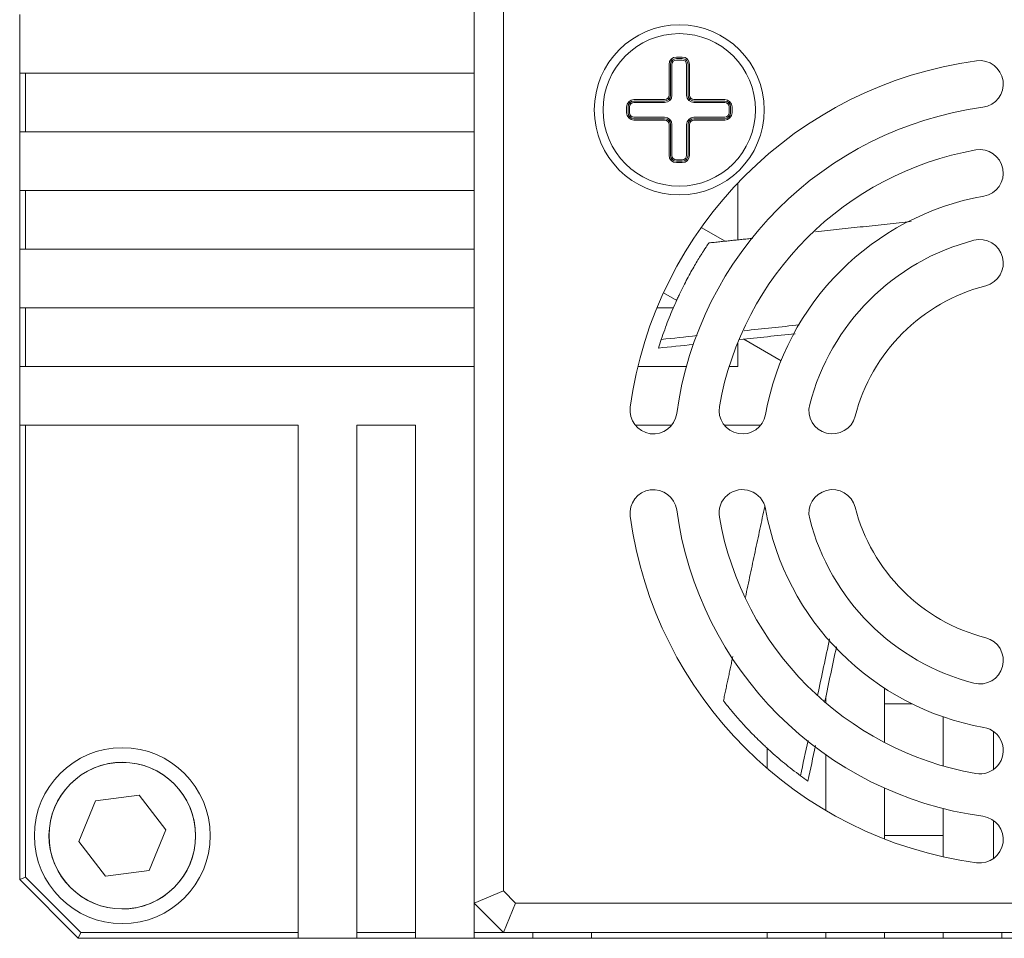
# Model space of a CAD drawing. Header units: millimetres. Extents: x 0 to 297, y 0 to 210.
# Tile 33 of 50: x 211 to 234, y 91 to 112. Entities that reach past the tile are written whole.
import ezdxf

# ---------------------------------------------------------------- set-up
doc = ezdxf.new("R2010")
doc.units = ezdxf.units.MM
doc.layers.add('1', color=7, linetype='Continuous', true_color=0xffffff)

msp = doc.modelspace()

# ---------------------------------------------------------------- linework, layer by layer
at = {"layer": '1', "color": 7, "linetype": 'Continuous', "lineweight": 13}
for p, q in [((221.7747, 91.6541), (221.7747, 117.5208)), ((222.4413, 117.2447), (222.4413, 91.9303)), ((211.4413, 111.8541), (211.4413, 110.5208)), ((226.2568, 110.8386), (226.2804, 110.8151)), ((226.3747, 110.8875), (226.508, 110.8875)), ((226.508, 110.8541), (226.3747, 110.8541)), ((226.6259, 110.8386), (226.6023, 110.8151)), ((226.208, 110.0208), (226.208, 110.7208)), ((226.2413, 110.7208), (226.2413, 110.0208)), ((226.2747, 110.7208), (226.2747, 110.0208)), ((226.304, 110.7915), (226.2804, 110.8151)), ((226.508, 110.8208), (226.3747, 110.8208)), ((226.6023, 110.8151), (226.5787, 110.7915)), ((226.608, 110.0208), (226.608, 110.7208)), ((226.6413, 110.0208), (226.6413, 110.7208)), ((226.6747, 110.7208), (226.6747, 110.0208)), ((211.4413, 110.5208), (211.5747, 110.5208)), ((211.4413, 109.1875), (211.4413, 110.5208)), ((211.5747, 110.5208), (221.7745, 110.5208)), ((211.5747, 110.5208), (211.5747, 109.1875)), ((226.2023, 109.9265), (226.1787, 109.9501)), ((226.6804, 109.9265), (226.704, 109.9501)), ((225.2413, 109.6208), (225.2413, 109.7541)), ((225.2747, 109.7541), (225.2747, 109.6208)), ((225.2902, 109.872), (225.3137, 109.8484)), ((225.308, 109.7541), (225.308, 109.6208)), ((225.3137, 109.8484), (225.3373, 109.8248)), ((225.408, 109.9208), (226.108, 109.9208)), ((226.108, 109.8875), (225.408, 109.8875)), ((226.108, 109.8541), (225.408, 109.8541)), ((226.2023, 109.9265), (226.2259, 109.9029)), ((226.6804, 109.9265), (226.6568, 109.9029)), ((226.7747, 109.9208), (227.4747, 109.9208)), ((227.4747, 109.8875), (226.7747, 109.8875)), ((227.4747, 109.8541), (226.7747, 109.8541)), ((227.569, 109.8484), (227.5454, 109.8248)), ((227.569, 109.8484), (227.5925, 109.872)), ((227.5747, 109.6208), (227.5747, 109.7541)), ((227.608, 109.6208), (227.608, 109.7541)), ((227.6413, 109.7541), (227.6413, 109.6208)), ((225.2902, 109.5029), (225.3137, 109.5265)), ((225.3373, 109.5501), (225.3137, 109.5265)), ((225.408, 109.5208), (226.108, 109.5208)), ((226.7747, 109.5208), (227.4747, 109.5208)), ((227.5454, 109.5501), (227.569, 109.5265)), ((227.569, 109.5265), (227.5925, 109.5029)), ((225.408, 109.4875), (226.108, 109.4875)), ((226.108, 109.4541), (225.408, 109.4541)), ((226.1787, 109.4248), (226.2023, 109.4484)), ((226.2259, 109.472), (226.2023, 109.4484)), ((226.208, 108.6541), (226.208, 109.3541)), ((226.2413, 109.3541), (226.2413, 108.6541)), ((226.2747, 109.3541), (226.2747, 108.6541)), ((226.608, 108.6541), (226.608, 109.3541)), ((226.6413, 108.6541), (226.6413, 109.3541)), ((226.6804, 109.4484), (226.6568, 109.472)), ((226.6747, 109.3541), (226.6747, 108.6541)), ((226.704, 109.4248), (226.6804, 109.4484)), ((226.7747, 109.4875), (227.4747, 109.4875)), ((227.4747, 109.4541), (226.7747, 109.4541)), ((211.4413, 109.1875), (211.4413, 107.8541)), ((211.5747, 109.1875), (211.4413, 109.1875)), ((221.7745, 109.1875), (211.5747, 109.1875)), ((226.2804, 108.5598), (226.2568, 108.5363)), ((226.2804, 108.5598), (226.304, 108.5834)), ((226.3747, 108.5541), (226.508, 108.5541)), ((226.3747, 108.5208), (226.508, 108.5208)), ((226.508, 108.4875), (226.3747, 108.4875)), ((226.6023, 108.5598), (226.5787, 108.5834)), ((226.6023, 108.5598), (226.6259, 108.5363)), ((227.7747, 106.7326), (227.7747, 108.0275)), ((211.4413, 107.8541), (211.5747, 107.8541)), ((211.4413, 106.5208), (211.4413, 107.8541)), ((211.5747, 107.8541), (221.7745, 107.8541)), ((211.5747, 107.8541), (211.5747, 106.5208)), ((227.4811, 106.7017), (226.9404, 107.0143)), ((211.4413, 106.5208), (211.4413, 105.1875)), ((211.5747, 106.5208), (211.4413, 106.5208)), ((221.7746, 106.5208), (211.5747, 106.5208)), ((226.0824, 105.5302), (226.3824, 105.3568)), ((211.4413, 105.1875), (211.5747, 105.1875)), ((211.4413, 103.8541), (211.4413, 105.1875)), ((211.5747, 105.1875), (221.7746, 105.1875)), ((211.5747, 105.1875), (211.5747, 103.8541)), ((225.9329, 105.1875), (226.3154, 105.1875)), ((227.7747, 104.4069), (227.7747, 103.8541)), ((227.9075, 104.475), (228.7546, 103.9852)), ((211.4413, 103.8541), (211.4413, 102.5208)), ((211.5747, 103.8541), (211.4413, 103.8541)), ((221.7746, 103.8541), (211.5747, 103.8541)), ((226.6017, 103.8541), (225.5001, 103.8541)), ((227.7747, 103.8541), (227.575, 103.8541)), ((211.4413, 102.5208), (211.5747, 102.5208)), ((211.4413, 92.1875), (211.4413, 102.5208)), ((211.5747, 102.5208), (217.7747, 102.5208)), ((211.5747, 102.5208), (211.5747, 92.2427)), ((217.7747, 102.5208), (217.7747, 90.9875)), ((219.108, 102.5208), (220.4413, 102.5208)), ((219.108, 90.9875), (219.108, 102.5208)), ((220.4413, 102.5208), (220.4413, 90.9875)), ((225.4373, 102.5208), (226.2699, 102.5208)), ((227.4612, 102.5208), (228.2938, 102.5208)), ((231.108, 96.5391), (231.108, 95.3056)), ((229.7747, 96.2047), (229.7747, 96.3514)), ((231.727, 96.1875), (231.108, 96.1875)), ((232.4413, 94.7709), (232.4413, 95.8895)), ((233.5842, 95.558), (233.5842, 94.6893)), ((228.4413, 95.1733), (228.4413, 94.7133)), ((229.7747, 93.7591), (229.7747, 95.0263)), ((231.108, 94.2687), (231.108, 93.1127)), ((213.1656, 93.9806), (214.157, 94.1115)), ((214.157, 94.1115), (214.7661, 93.3184)), ((212.7833, 93.0565), (213.1656, 93.9806)), ((232.4413, 92.7075), (232.4413, 93.8039)), ((233.5842, 93.534), (233.5842, 92.6654)), ((214.7661, 93.3184), (214.3837, 92.3943)), ((232.4413, 93.1875), (231.108, 93.1875)), ((213.3924, 92.2634), (212.7833, 93.0565)), ((214.3837, 92.3943), (213.3924, 92.2634)), ((211.5747, 92.2427), (211.4413, 92.1875)), ((212.7747, 90.8541), (211.4413, 92.1875)), ((211.5747, 92.2427), (212.8299, 90.9875)), ((222.4413, 91.9303), (221.7747, 91.6541)), ((222.4413, 91.9303), (222.7175, 91.6541)), ((221.7747, 90.9875), (221.7747, 91.6542)), ((222.4413, 90.9875), (221.7747, 91.6541)), ((222.4413, 90.9875), (222.7175, 91.6541)), ((222.7175, 91.6541), (246.1652, 91.6541)), ((212.8299, 90.9875), (212.7747, 90.8541)), ((212.8299, 90.9875), (217.7747, 90.9875)), ((217.7747, 90.9875), (217.7747, 90.8541)), ((219.108, 90.8541), (219.108, 90.9875)), ((219.108, 90.9875), (220.4413, 90.9875)), ((220.4413, 90.9875), (220.4413, 90.8541)), ((221.7747, 90.8541), (221.7747, 90.9875)), ((221.7747, 90.9875), (222.4413, 90.9875)), ((246.4413, 90.9875), (222.4413, 90.9875)), ((223.108, 90.9875), (223.108, 90.8541)), ((224.4413, 90.8541), (224.4413, 90.9875)), ((228.4413, 90.9875), (228.4413, 90.8541)), ((229.7747, 90.8541), (229.7747, 90.9875)), ((231.108, 90.9875), (231.108, 90.8541)), ((232.4413, 90.8541), (232.4413, 90.9875)), ((233.7747, 90.9875), (233.7747, 90.8541)), ((217.7747, 90.8541), (212.7747, 90.8541)), ((217.7747, 90.8541), (219.108, 90.8541)), ((220.4413, 90.8541), (219.108, 90.8541)), ((220.4413, 90.8541), (221.7747, 90.8541)), ((223.108, 90.8541), (221.7747, 90.8541)), ((224.4415, 90.8541), (223.1083, 90.8541)), ((228.4413, 90.8541), (224.4413, 90.8541)), ((229.7749, 90.8541), (228.4417, 90.8541)), ((231.108, 90.8541), (229.7747, 90.8541)), ((232.4419, 90.8541), (231.1081, 90.8541)), ((233.7747, 90.8541), (232.4413, 90.8541)), ((235.1076, 90.8541), (233.7751, 90.8541))]:
    msp.add_line(p, q, dxfattribs=at)
for centre, radius in [((226.4413, 109.6875), 1.9333), ((226.4413, 109.6875), 1.7333), ((213.7747, 93.1875), 2), ((213.7747, 93.1875), 1.6667)]:
    msp.add_circle(centre, radius, dxfattribs=at)
for centre, radius, start, end in [((226.3747, 110.7208), 0.1667, 90, 180), ((226.3747, 110.7208), 0.1333, 90, 180), ((226.508, 110.7208), 0.1667, 0, 90), ((226.508, 110.7208), 0.1333, 360, 90), ((234.4413, 101.6875), 9.2, 97.73638, 172.26362), ((226.3747, 110.7208), 0.1, 90, 180), ((226.508, 110.7208), 0.1, 360, 90), ((233.2747, 110.2752), 0.5333, 277.73638, 97.73634), ((226.108, 110.0208), 0.1667, 270, 360), ((226.108, 110.0208), 0.1, 270, 0), ((226.108, 110.0208), 0.1333, 270, 360), ((226.7747, 110.0208), 0.1667, 180, 270), ((226.7747, 110.0208), 0.1333, 180, 270), ((226.7747, 110.0208), 0.1, 180, 270), ((225.408, 109.7541), 0.1667, 90, 180), ((225.408, 109.7541), 0.1333, 90, 180), ((225.408, 109.7541), 0.1, 90, 180), ((234.4413, 101.6875), 8.1333, 97.73638, 172.26362), ((227.4747, 109.7541), 0.1667, 0, 90), ((227.4747, 109.7541), 0.1333, 0, 90), ((227.4747, 109.7541), 0.1, 0, 90), ((225.408, 109.6208), 0.1667, 180, 270), ((225.408, 109.6208), 0.1333, 180, 270), ((225.408, 109.6208), 0.1, 180, 270), ((226.108, 109.3541), 0.1667, 0, 90), ((226.7747, 109.3541), 0.1667, 90, 180), ((227.4747, 109.6208), 0.1, 270, 0), ((227.4747, 109.6208), 0.1333, 270, 0), ((227.4747, 109.6208), 0.1667, 270, 0), ((226.108, 109.3541), 0.1333, 0, 90), ((226.108, 109.3541), 0.1, 0, 90), ((226.7747, 109.3541), 0.1333, 90, 180), ((226.7747, 109.3541), 0.1, 90, 180), ((226.3747, 108.6541), 0.1667, 180, 270), ((226.3747, 108.6541), 0.1333, 180, 270), ((226.3747, 108.6541), 0.1, 180, 270), ((226.508, 108.6541), 0.1, 270, 0), ((226.508, 108.6541), 0.1333, 270, 0), ((226.508, 108.6541), 0.1667, 270, 0), ((234.4413, 101.6875), 7.2, 100.07866, 169.92134), ((233.2747, 108.2512), 0.5333, 280.07866, 100.07866), ((234.4413, 101.6875), 6.1333, 100.07866, 169.92134), ((234.4413, 101.6875), 5.2, 104.47751, 165.52249), ((233.2747, 106.2059), 0.5333, 284.47751, 104.47751), ((234.4413, 101.6875), 4.1333, 104.47751, 165.52249), ((225.8536, 102.8541), 0.5333, 172.26366, 352.26362), ((227.8775, 102.8541), 0.5333, 169.92134, 349.92134), ((229.9229, 102.8541), 0.5333, 165.52249, 345.52249), ((225.8536, 100.5208), 0.5333, 7.73638, 187.73634), ((227.8775, 100.5208), 0.5333, 10.07866, 190.07866), ((229.9229, 100.5208), 0.5333, 14.47751, 194.47751), ((234.4413, 101.6875), 8.1333, 187.73638, 262.26362), ((234.4413, 101.6875), 6.1333, 190.07866, 259.92134), ((234.4413, 101.6875), 4.1333, 194.47751, 255.52249), ((234.4413, 101.6875), 9.2, 187.73638, 262.26362), ((234.4413, 101.6875), 7.2, 190.07866, 259.92134), ((234.4413, 101.6875), 5.2, 194.47751, 255.52249), ((233.2747, 97.169), 0.5333, 255.52249, 75.52249), ((233.2747, 95.1237), 0.5333, 259.92134, 79.92134), ((213.7747, 93.1875), 1.6667, 202.52829, 202.52267), ((233.2747, 93.0997), 0.5333, 262.26366, 82.26362)]:
    msp.add_arc(centre, radius, start, end, dxfattribs=at)
for major_axis, ratio, start_param, end_param in [((-8.4268, 2.7273), 1, 6.2767309, 6.3001613), ((-7.2013, 5.1566), 0.9999999, 1.558607, 1.5820375)]:
    msp.add_ellipse((234.4413, 101.6875), major_axis=major_axis, ratio=ratio, start_param=start_param, end_param=end_param, dxfattribs=at)
for points, degree in [([(231.7156, 107.1468), (229.535, 106.9176)], 1), ([(228.1135, 106.7682), (227.1116, 106.6629)], 1), ([(229.1698, 104.7988), (228.7526, 104.755), (228.3354, 104.7111), (227.9182, 104.6673)], 3), ([(229.0728, 104.5975), (228.654, 104.5534), (228.2353, 104.5094), (227.8165, 104.4654)], 3), ([(226.7626, 104.3547), (226.4982, 104.3269), (226.2338, 104.2991), (225.9695, 104.2713)], 3), ([(226.8444, 104.5544), (226.5737, 104.526), (226.303, 104.4975), (226.0323, 104.4691)], 3), ([(228.3829, 100.6691), (227.945, 98.6091)], 1), ([(229.8586, 97.6605), (229.7682, 97.235), (229.6777, 96.8096), (229.5873, 96.3842)], 3), ([(230.0139, 97.4766), (229.9273, 97.0692), (229.8407, 96.6618), (229.7541, 96.2545)], 3), ([(227.6583, 97.26), (227.4444, 96.254)], 1), ([(229.3684, 95.3542), (229.3114, 95.086), (229.2544, 94.8178), (229.1973, 94.5496)], 3), ([(229.5374, 95.2349), (229.4803, 94.9662), (229.4231, 94.6974), (229.366, 94.4287)], 3)]:
    msp.add_open_spline(points, degree=degree, dxfattribs=at)
for points in [[(226.0323, 104.4691), (226.082, 104.6191), (226.1345, 104.7645), (226.2439, 105.045), (226.3007, 105.1802), (226.3733, 105.3422), (226.3879, 105.3743), (226.4172, 105.4376), (226.4613, 105.5314), (226.5054, 105.6211), (226.5931, 105.7949), (226.6511, 105.9034), (226.7627, 106.1034), (226.8163, 106.1949), (226.8904, 106.3172), (226.914, 106.3554), (226.9474, 106.4087), (226.9581, 106.4257), (226.9737, 106.4502), (226.9788, 106.4581), (226.9888, 106.4737), (227.0325, 106.5416), (227.0658, 106.5917), (227.1041, 106.6488), (227.1139, 106.6632), (227.1139, 106.6631)], [(229.1973, 94.5496), (229.07, 94.6432), (228.948, 94.738), (228.715, 94.9287), (228.604, 95.0246), (228.4723, 95.1437), (228.4463, 95.1675), (228.3951, 95.215), (228.3196, 95.2858), (228.2479, 95.3555), (228.1097, 95.4926), (228.0244, 95.5813), (227.8687, 95.7492), (227.7982, 95.8285), (227.7048, 95.9367), (227.6758, 95.971), (227.6354, 96.0192), (227.6226, 96.0347), (227.6041, 96.0571), (227.5981, 96.0644), (227.5864, 96.0787), (227.5353, 96.1412), (227.498, 96.1884), (227.4555, 96.2425), (227.4449, 96.2562), (227.4449, 96.2562)]]:
    msp.add_open_spline(points, degree=3, knots=[0, 0, 0, 0, 0.1258747, 0.1258747, 0.2517494, 0.2517494, 0.2832181, 0.2832181, 0.3146867, 0.3776241, 0.3776241, 0.5034988, 0.5034988, 0.6293735, 0.6293735, 0.6923108, 0.6923108, 0.7237795, 0.7237795, 0.7395138, 0.7395138, 0.7552482, 0.8811229, 0.8811229, 1, 1, 1, 1], dxfattribs=at)

doc.saveas('drawing.dxf')
